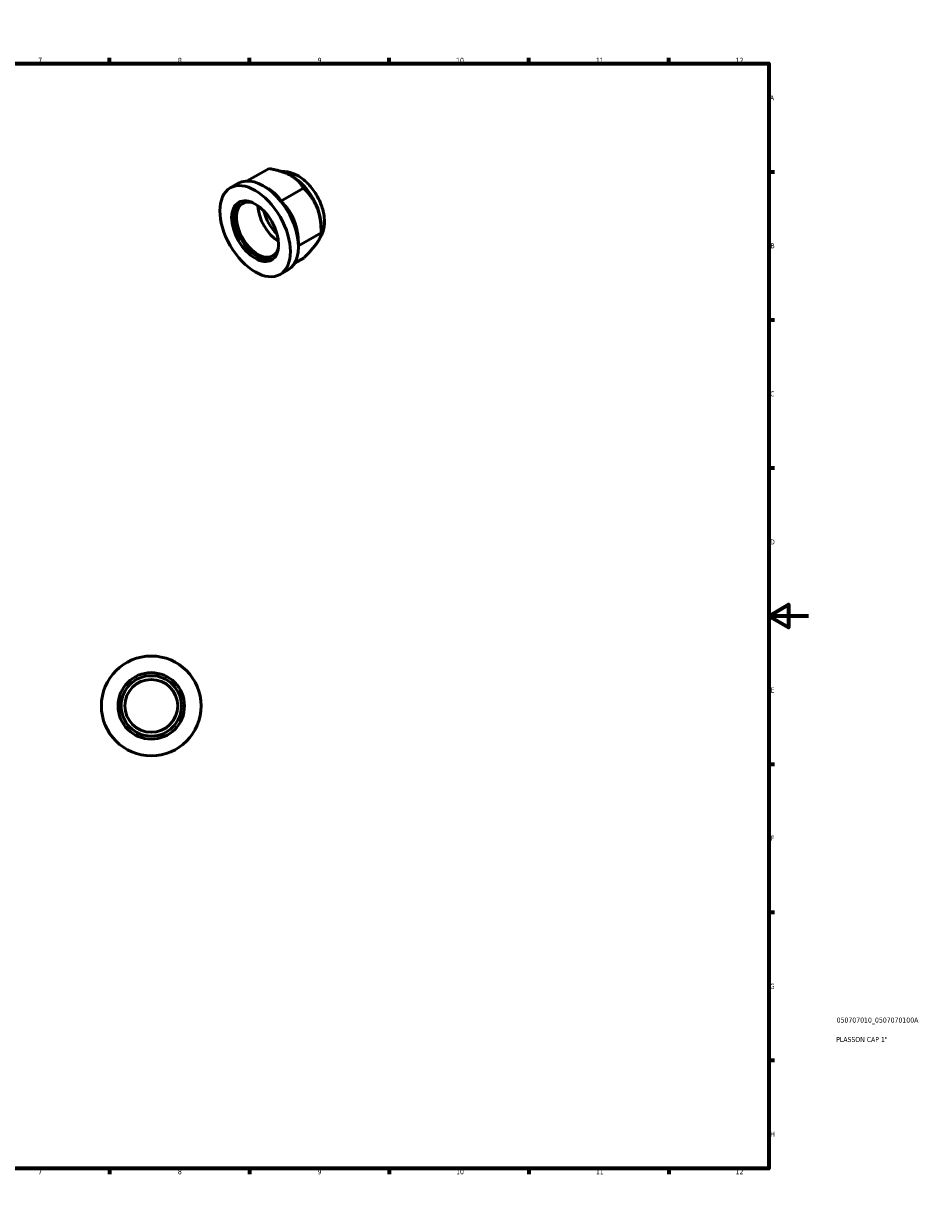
# Model space of a CAD drawing. Header units: millimetres. Extents: x 0 to 895, y 0 to 594.
# Tile 3 of 3: x 448 to 895, y 0 to 594. Entities that reach past the tile are written whole.
import ezdxf

# ---------------------------------------------------------------- set-up
doc = ezdxf.new("R2010")
doc.units = ezdxf.units.MM
for name, color, linetype, lineweight in [('Border (ISO)', 7, 'Continuous', 70), ('Title (ISO)', 7, 'Continuous', 50), ('Visible (ISO)', 7, 'Continuous', 50)]:
    doc.layers.add(name, color=color, linetype=linetype, lineweight=lineweight)
doc.styles.add('Note Text (ISO)', font='tahoma.ttf')

# ---------------------------------------------------------------- blocks, each defined once
blk = doc.blocks.new('Borders Default Border')
at = {"layer": 'Border (ISO)'}
for p, q in [((70.08, 574), (70.08, 576.9)), ((140.17, 574), (140.17, 576.9)), ((210.25, 574), (210.25, 576.9)), ((280.33, 574), (280.33, 576.9)), ((350.42, 574), (350.42, 576.9)), ((490.58, 574), (490.58, 576.9)), ((560.67, 574), (560.67, 576.9)), ((630.75, 574), (630.75, 576.9)), ((700.83, 574), (700.83, 576.9)), ((770.92, 574), (770.92, 576.9)), ((20, 519.75), (17.1, 519.75)), ((821, 519.75), (823.9, 519.75)), ((20, 445.5), (17.1, 445.5)), ((821, 445.5), (823.9, 445.5)), ((20, 371.25), (17.1, 371.25)), ((821, 371.25), (823.9, 371.25)), ((20, 222.75), (17.1, 222.75)), ((821, 222.75), (823.9, 222.75)), ((20, 148.5), (17.1, 148.5)), ((821, 148.5), (823.9, 148.5)), ((20, 74.25), (17.1, 74.25)), ((821, 74.25), (823.9, 74.25)), ((70.08, 20), (70.08, 17.1)), ((140.17, 20), (140.17, 17.1)), ((210.25, 20), (210.25, 17.1)), ((280.33, 20), (280.33, 17.1)), ((350.42, 20), (350.42, 17.1)), ((490.58, 20), (490.58, 17.1)), ((560.67, 20), (560.67, 17.1)), ((630.75, 20), (630.75, 17.1)), ((700.83, 20), (700.83, 17.1)), ((770.92, 20), (770.92, 17.1))]:
    blk.add_line(p, q, dxfattribs=at)
at = {"layer": 'Border (ISO)', "flags": 128}
for points in [[(420.5, 594), (420.5, 574), (414.73, 584), (426.27, 584), (420.5, 574)], [(20, 20), (20, 574), (821, 574), (821, 20), (20, 20)], [(0, 297), (20, 297), (10, 302.77), (10, 291.23), (20, 297)], [(841, 297), (821, 297), (831, 302.77), (831, 291.23), (821, 297)], [(420.5, 0), (420.5, 20), (414.73, 10), (426.27, 10), (420.5, 20)]]:
    blk.add_lwpolyline(points, dxfattribs=at)
at = {"layer": 'Border (ISO)', "color": 232, "true_color": 0xca0064, "char_height": 2.5, "attachment_point": 7, "style": 'Note Text (ISO)'}
for s, insert in [('1', (34.48, 574.4)), ('2', (104.37, 574.4)), ('3', (174.43, 574.35)), ('4', (244.42, 574.4)), ('5', (314.64, 574.35)), ('6', (384.66, 574.35)), ('7', (454.77, 574.4)), ('8', (524.81, 574.34)), ('9', (594.88, 574.35)), ('10', (664.29, 574.35)), ('11', (734.37, 574.4)), ('12', (804.46, 574.4)), ('A', (17.29, 555.62)), ('A', (821.59, 555.62)), ('B', (17.59, 481.37)), ('B', (821.89, 481.37)), ('C', (17.43, 407.08)), ('C', (821.73, 407.08)), ('D', (17.43, 332.88)), ('D', (821.73, 332.88)), ('E', (17.64, 258.63)), ('E', (821.94, 258.63)), ('F', (17.7, 184.38)), ('F', (822, 184.38)), ('G', (17.31, 110.08)), ('G', (821.61, 110.08)), ('H', (17.44, 35.88)), ('H', (821.74, 35.88)), ('1', (34.48, 17.1)), ('2', (104.37, 17.1)), ('3', (174.43, 17.05)), ('4', (244.42, 17.1)), ('5', (314.64, 17.05)), ('6', (384.66, 17.05)), ('7', (454.77, 17.1)), ('8', (524.81, 17.04)), ('9', (594.88, 17.05)), ('10', (664.29, 17.05)), ('11', (734.37, 17.1)), ('12', (804.46, 17.1))]:
    blk.add_mtext(s, dxfattribs=dict(at, insert=insert))
blk = doc.blocks.new('Title Blocks ISO')
at = {"layer": 'Title (ISO)', "color": 232, "true_color": 0xca0064, "style": 'Note Text (ISO)'}
for tag, p in [('PART_NUMBER_001', (34.08, 73.14)), ('DESCRIPTION_001', (33.84, 63.4))]:
    blk.add_attdef(tag, p, '', height=2.5, dxfattribs=at)

msp = doc.modelspace()

# ---------------------------------------------------------------- linework, layer by layer
at = {"layer": 'Visible (ISO)'}
for p, q in [((559.6073, 515.1229), (570.492, 521.391)), ((582.1966, 517.4052), (581.6673, 517.7124)), ((551.0678, 511.6333), (555.0983, 513.9543)), ((570.2829, 511.1566), (567.6425, 512.6888)), ((576.4576, 505.0023), (587.842, 511.5582)), ((585.2513, 482.6452), (596.6357, 489.2011)), ((596.6362, 492.3304), (596.6362, 489.1325)), ((585.2518, 482.5766), (585.2518, 482.1098)), ((583.3239, 473.9384), (588.0793, 476.6769)), ((576.0194, 468.3041), (580.0499, 470.6251))]:
    msp.add_line(p, q, dxfattribs=at)
for radius in [25, 16.66, 15.1455, 13.2455]:
    msp.add_circle((511.4637, 251.9274), radius, dxfattribs=at)
for centre, major_axis, start_param, end_param in [((582.1405, 500.6779), (10.2302, -17.765), 0.78733187, 2.35426078), ((567.5741, 492.2897), (-12.4758, 21.6646), 3.14159265, 6.28318531), ((564.8871, 490.7423), (7.5581, -13.1248), 2.61285014, 6.81192782), ((564.8871, 490.7423), (8.3139, -14.4373), 3.22216651, 6.20261145), ((575.6351, 496.9317), (-7.5581, 13.1248), 0.81968559, 2.32190706), ((576.9787, 497.7054), (-6.6099, 11.4783), 1.05241074, 2.08918191)]:
    msp.add_ellipse(centre, major_axis=major_axis, ratio=0.57809312, start_param=start_param, end_param=end_param, dxfattribs=at)
for major_axis in [(12.4758, -21.6646), (8.3139, -14.4373)]:
    msp.add_ellipse((563.5436, 489.9687), major_axis=major_axis, ratio=0.57809312, dxfattribs=at)
for points, weights in [([(581.4916, 517.8132), (577.4655, 520.0949), (570.492, 521.391)], [1.60117647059, 1.60117647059, 1.48621717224]), ([(587.842, 511.5582), (585.5176, 515.5315), (581.4916, 517.8132)], [1.48621717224, 1.60117647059, 1.60117647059]), ([(576.4576, 505.0023), (574.1807, 508.8945), (570.2829, 511.1566)], [1.00497636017, 1.0397835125, 1.00167771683]), ([(594.5634, 501.7182), (592.5228, 506.9062), (587.842, 511.5582)], [1.60117647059, 1.60117647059, 1.48621717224]), ([(583.179, 495.1624), (581.1384, 500.3504), (576.4576, 505.0023)], [1, 1.04053426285, 1.00497636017]), ([(596.6357, 489.2011), (596.604, 496.5303), (594.5634, 501.7182)], [1.48621717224, 1.60117647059, 1.60117647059]), ([(585.2513, 482.6452), (585.2195, 489.9744), (583.179, 495.1624)], [1.00497636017, 1.04053426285, 1]), ([(594.682, 484.2776), (596.6675, 487.1838), (596.6357, 489.2011)], [1.60117647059, 1.60117647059, 1.48621717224]), ([(585.2518, 482.5766), (585.2518, 482.611), (585.2513, 482.6452)], [1.0061224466, 1.00555964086, 1.00497636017]), ([(588.0793, 476.6769), (592.6965, 481.3713), (594.682, 484.2776)], [1.48621717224, 1.60117647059, 1.60117647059])]:
    msp.add_rational_spline(points, weights, degree=2, dxfattribs=at)
msp.add_open_spline([(576.6907, 519.8698), (577.7933, 519.9421), (578.8818, 519.8579), (581.6274, 519.328), (583.2239, 518.6976), (586.5051, 516.876), (588.1538, 515.5947), (591.1939, 512.5918), (592.5775, 510.8588), (594.9423, 507.1475), (595.9278, 505.1737), (597.4337, 501.1066), (597.9527, 499.0139), (598.408, 494.8285), (598.345, 492.7308), (597.4606, 488.9664), (596.7412, 487.2687), (595.6101, 485.7794)], degree=3, knots=[5.77668088, 5.77668088, 5.77668088, 5.77668088, 5.96341588, 5.96341588, 6.26531006, 6.26531006, 6.62541573, 6.62541573, 6.99304333, 6.99304333, 7.35566478, 7.35566478, 7.72058741, 7.72058741, 8.08882685, 8.08882685, 8.40241138, 8.40241138, 8.40241138, 8.40241138], dxfattribs=at)

# ---------------------------------------------------------------- block references
msp.add_blockref('Borders Default Border', (0, 0))
msp.add_blockref('Title Blocks ISO', (821, 20)).add_auto_attribs({'PART_NUMBER_001': '050707010_0507070100A', 'DESCRIPTION_001': 'PLASSON CAP 1"'})

doc.saveas('drawing.dxf')
